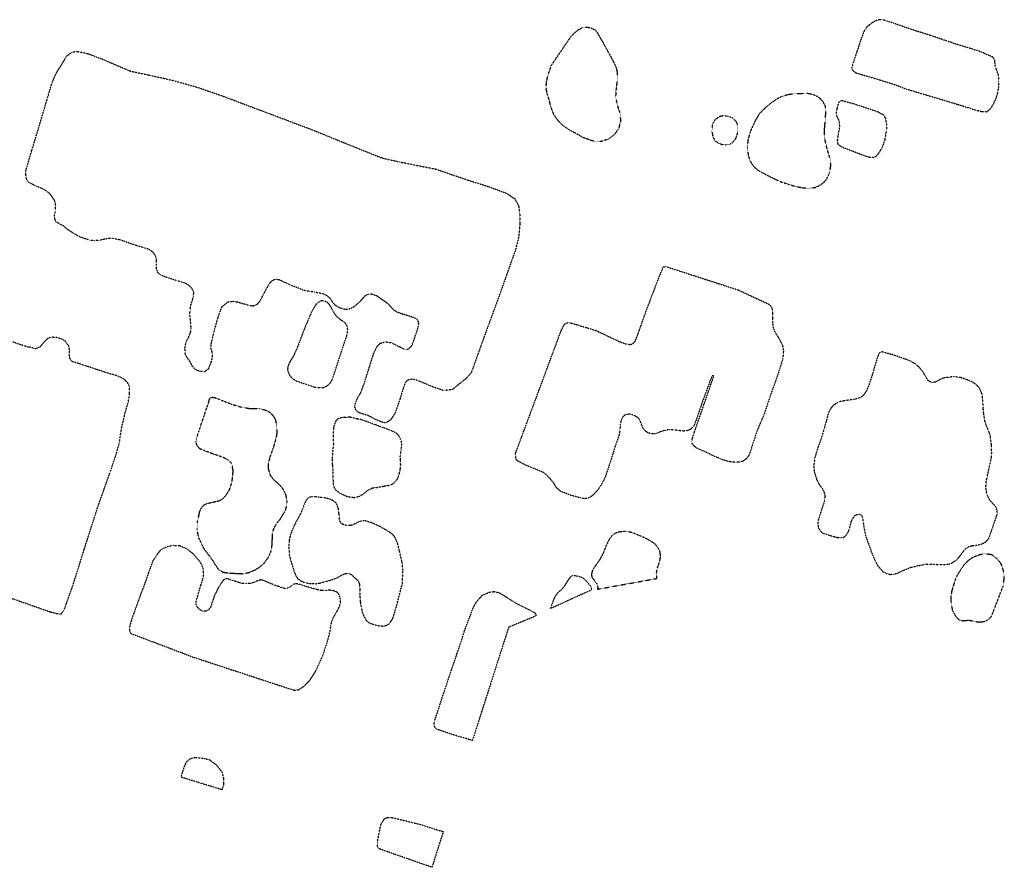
# Model space of a CAD drawing. Extents: x 386681 to 390179, y 98127 to 99995.
# Tile 3 of 9: x 387816 to 388458, y 98537 to 99090. Entities that reach past the tile are written whole.
import ezdxf

# ---------------------------------------------------------------- set-up
doc = ezdxf.new("R2010")
doc.units = 0
doc.header["$LTSCALE"] = 0.005
doc.header["$MEASUREMENT"] = 0
doc.linetypes.add('DGN Style 5', pattern=[20, 10, -10])
doc.linetypes.add('DGN Style 7', pattern=[57.5, 25, -10, 12.5, -10])
doc.layers.add('E_DTM_Building', color=3, linetype='DGN Style 5', lineweight=25)
doc.layers.add('E_DTM_ObscureArea', color=1, linetype='DGN Style 7', lineweight=25)

msp = doc.modelspace()

# ---------------------------------------------------------------- linework, layer by layer
at = {"layer": 'E_DTM_Building'}
for points in [[(388377.67, 99050.46, 1602.87), (388387.39, 99047.35, 1602.94), (388394.43, 99044.63, 1602.93), (388408.34, 99040.52, 1602.8), (388428.19, 99034.56, 1602.9), (388439.65, 99030.95, 1603), (388443.65, 99029.98, 1602.81), (388446.88, 99029.81, 1602.68), (388448.65, 99031.01, 1602.46), (388450.27, 99032.97, 1601.99), (388452.72, 99037.53, 1601.3), (388453.98, 99041.4, 1600.73), (388454.9, 99046.24, 1599.99), (388454.92, 99049.56, 1599.53), (388454.6, 99053.8, 1599.08), (388453.57, 99056.53, 1598.82), (388452.82, 99058.66, 1598.7), (388452.42, 99060.39, 1598.54), (388452.26, 99062.88, 1598.31), (388451.78, 99064.42, 1598.19), (388450.81, 99065.49, 1598.16), (388442.37, 99069.2, 1598.16), (388425.94, 99074.24, 1597.82), (388410.35, 99079.53, 1597.79), (388397, 99083.78, 1597.72), (388386.1, 99087.61, 1597.95), (388379.76, 99089.66, 1598.13), (388376.67, 99089.89, 1598.32), (388375.09, 99089.41, 1598.5), (388372.29, 99087.99, 1598.77), (388368.73, 99085.16, 1599.05), (388367, 99082.72, 1599.32), (388364.42, 99075.78, 1600.41), (388359.71, 99061.51, 1602.65), (388358.88, 99058.23, 1603.19), (388359.04, 99057.34, 1603.22), (388360.04, 99056.37, 1603.24), (388361.25, 99055.4, 1603.2), (388364.92, 99054.17, 1603.02), (388377.67, 99050.46, 1602.87)], [(387861.21, 98946, 1604), (387856.15, 98947.69, 1604.1), (387854.1, 98948.59, 1603.94), (387853.42, 98948.91, 1600.77), (387850.41, 98950.83, 1600.42), (387846.34, 98953.5, 1600.15), (387844.44, 98955.35, 1600.12), (387843.82, 98955.54, 1604.01), (387841.11, 98956.96, 1605.53), (387839.56, 98957.96, 1605.79), (387838.88, 98959.55, 1605.73), (387838.55, 98961.7, 1605.69), (387839.18, 98965.3, 1605.68), (387839.38, 98968.92, 1605.72), (387838.72, 98971.62, 1605.62), (387836.52, 98975.08, 1605.59), (387834.61, 98977.07, 1605.53), (387831.99, 98978.93, 1605.54), (387826.25, 98981.34, 1605.62), (387823.12, 98982.97, 1605.88), (387821.36, 98984.05, 1605.91), (387820.34, 98985.67, 1605.91), (387819.82, 98989.29, 1605.9), (387819.96, 98991.61, 1605.93), (387823.66, 99004.21, 1606.11), (387829.09, 99022.03, 1606.8), (387833.74, 99037.82, 1607.26), (387836.98, 99048.71, 1607.28), (387840.08, 99055.65, 1607.31), (387842.71, 99059.72, 1607.23), (387844.02, 99061.86, 1607.54), (387843.99, 99061.96, 1607.04), (387846.79, 99066.38, 1607.19), (387850.06, 99068.76, 1607.28), (387853.69, 99069.09, 1607.31), (387860.22, 99067.78, 1607.32), (387869.94, 99064.09, 1607.4), (387888, 99056.36, 1607.31), (387900.05, 99053.82, 1607.29), (387916.84, 99050.01, 1607.49), (387932.28, 99045.63, 1607.64), (387948.77, 99039.87, 1607.65), (387984.03, 99026.62, 1607.64), (388007.01, 99017.92, 1607.74), (388031.57, 99007.92, 1607.81), (388052.12, 98999.69, 1607.89), (388063.74, 98997.03, 1607.93), (388087.72, 98992.28, 1608.35), (388108.04, 98985.28, 1608.33), (388121.74, 98980.98, 1608.18), (388133.97, 98976.39, 1608.04), (388138.91, 98972.91, 1607.96), (388141.4, 98968.64, 1607.96), (388142.15, 98963.83, 1608.08), (388142.37, 98956.73, 1608.13), (388141.53, 98948.21, 1608.18), (388139.35, 98939.46, 1608.35), (388132.89, 98921.19, 1608.57), (388127.68, 98906.66, 1608.65), (388118.94, 98882.81, 1608.53), (388110.55, 98859.41, 1608.35), (388106.87, 98855.37, 1608.24), (388102.07, 98851.61, 1608.14), (388098.13, 98848.36, 1608.08), (388092.69, 98847.71, 1607.92), (388086.3, 98849.85, 1607.89), (388076.31, 98854.01, 1607.86), (388072.28, 98855.29, 1607.8), (388069.11, 98854.5, 1607.72), (388067.35, 98852.8, 1607.69), (388066.34, 98849.8, 1607.62), (388063.92, 98841.9, 1607.31), (388061.05, 98833.53, 1606.73), (388058.35, 98829.12, 1606.67), (388056.02, 98827.29, 1606.58), (388054.13, 98826.68, 1606.52), (388050.99, 98827.59, 1606.34), (388048.22, 98828.85, 1606.06), (388045.28, 98830.39, 1605.76), (388042.65, 98831.66, 1605.59), (388039.41, 98832.61, 1605.57), (388036.8, 98833.59, 1605.53), (388035.06, 98835.21, 1605.62), (388034.47, 98837.63, 1605.69), (388035.25, 98840.32, 1605.82), (388036.47, 98843.14, 1606.37), (388038.47, 98846.4, 1606.66), (388039.74, 98849.75, 1607.19), (388040.84, 98852.76, 1607.41), (388044.11, 98863.22, 1607.31), (388047.1, 98872.65, 1607.37), (388049.07, 98876.43, 1607.4), (388051.04, 98878.58, 1607.46), (388054.54, 98879.63, 1607.55), (388058.52, 98878.97, 1607.64), (388064.04, 98876.21, 1607.71), (388067.41, 98874.69, 1607.78), (388069.47, 98874.87, 1607.89), (388071.6, 98876.84, 1607.98), (388072.69, 98879.37, 1608.02), (388074.54, 98884.87, 1608.26), (388076.15, 98889.79, 1608.35), (388076.26, 98891.72, 1608.42), (388075.8, 98893.61, 1608.47), (388074.62, 98894.74, 1608.5), (388072.85, 98895.44, 1608.5), (388064.94, 98897.96, 1608.32), (388061.84, 98899.06, 1608.2), (388059.66, 98900.65, 1608.02), (388057.75, 98902.78, 1607.81), (388056.7, 98904.06, 1607.71), (388055.38, 98905.08, 1607.68), (388051.56, 98907.67, 1607.65), (388048.89, 98909.57, 1607.61), (388045.4, 98910.69, 1607.67), (388043.42, 98910.7, 1607.69), (388041.23, 98909.6, 1607.69), (388038.37, 98906.29, 1607.62), (388034.69, 98903.01, 1607.59), (388033.08, 98901.8, 1607.67), (388030.88, 98900.94, 1607.8), (388028.15, 98900.67, 1607.92), (388025.27, 98901.44, 1607.92), (388022.47, 98902.94, 1607.87), (388020.43, 98904.83, 1607.83), (388018.54, 98907.93, 1607.78), (388016.25, 98909.85, 1607.75), (388013.68, 98910.98, 1607.71), (388010.52, 98911.5, 1607.62), (388008.46, 98911.99, 1607.67), (388005.06, 98912.54, 1607.72), (388001.86, 98913, 1607.74), (387993.02, 98916.42, 1607.74), (387985.49, 98919.88, 1607.78), (387983.43, 98920.37, 1607.83), (387980.73, 98919.71, 1607.86), (387978.62, 98917.46, 1607.83), (387975.81, 98912.51, 1607.4), (387972.92, 98906.7, 1606.97), (387970.97, 98904.21, 1606.82), (387969.16, 98903.08, 1606.77), (387967.64, 98902.89, 1606.77), (387965.25, 98903.36, 1606.76), (387958.09, 98905.44, 1606.7), (387955.03, 98905.87, 1606.55), (387951.59, 98905.5, 1606.4), (387947.58, 98902.16, 1606.05), (387944.88, 98894.77, 1605.47), (387942.29, 98885.08, 1604.87), (387940.59, 98877.94, 1604.28), (387940.64, 98874.96, 1604.15), (387941.33, 98873.18, 1604.1), (387941.48, 98869.39, 1603.94), (387940.56, 98865.82, 1603.82), (387938.9, 98861.76, 1603.86), (387936.65, 98860.08, 1603.92), (387933.86, 98860.14, 1603.89), (387930.7, 98861.28, 1603.82), (387928.52, 98863.78, 1603.74), (387926.86, 98867.04, 1603.79), (387924.92, 98869.56, 1603.88), (387923.96, 98871.81, 1603.91), (387923.68, 98875.35, 1603.8), (387924.35, 98879.05, 1603.76), (387926.13, 98882.73, 1603.8), (387927.34, 98885.6, 1603.91), (387927.72, 98888.65, 1604.04), (387927.4, 98892.82, 1604.22), (387926.95, 98896.78, 1604.4), (387927.05, 98900.44, 1604.47), (387927.72, 98904.19, 1604.61), (387928.8, 98907.53, 1604.71), (387929.34, 98909.59, 1604.83), (387929.44, 98911.81, 1604.96), (387928.58, 98913.91, 1605.05), (387926.29, 98916.51, 1605.23), (387923.16, 98918.13, 1605.27), (387918.85, 98919.34, 1605.29), (387911.62, 98921.76, 1604.99), (387908.02, 98923.11, 1604.93), (387906.25, 98924.49, 1604.77), (387905.08, 98927.54, 1604.55), (387905.16, 98930.09, 1604.52), (387905.2, 98933.18, 1604.47), (387904.45, 98935.87, 1604.4), (387902.91, 98938.03, 1604.28), (387901.24, 98939.27, 1604.18), (387899.6, 98940.17, 1604.1), (387896.5, 98941.12, 1604.1), (387891.95, 98942.42, 1604.2), (387881.31, 98946.15, 1604.03), (387877.03, 98946.98, 1603.95), (387872.89, 98946.95, 1603.95), (387867.58, 98945.74, 1603.98), (387864.47, 98945.54, 1603.98), (387861.21, 98946, 1604)], [(388350.09, 99014.99, 1608.94), (388351.03, 99019.46, 1608.87), (388350.93, 99022.43, 1608.82), (388350.26, 99024.8, 1608.73), (388349.22, 99026.96, 1608.65), (388348.87, 99029.35, 1608.63), (388349.41, 99032.04, 1608.09), (388350.6, 99036.29, 1607.3), (388352.1, 99037.24, 1607.08), (388360.92, 99034.83, 1606.6), (388375.79, 99029.83, 1606.36), (388379.28, 99027.92, 1606.51), (388380.79, 99025.75, 1606.73), (388381.49, 99021.63, 1607.17), (388381.43, 99017.36, 1607.78), (388380.32, 99011.18, 1608.5), (388379.04, 99007.45, 1608.95), (388378.25, 99005.79, 1609.2), (388376.67, 99003.13, 1609.25), (388375.29, 99001.19, 1609.28), (388373.92, 99000.25, 1609.3), (388372.39, 98999.82, 1609.29), (388370.54, 98999.93, 1609.26), (388368.02, 99000.72, 1609.26), (388364.43, 99002.05, 1609.29), (388352.87, 99006.5, 1609.2), (388350.66, 99007.78, 1609.13), (388349.93, 99008.73, 1609.06), (388349.61, 99010.7, 1608.95), (388350.09, 99014.99, 1608.94)], [(388224.13, 98898.13, 1608.57), (388232.86, 98921.19, 1608.17), (388235.89, 98928.45, 1607.95), (388237.38, 98928.83, 1607.9), (388284.8, 98913.44, 1608.19), (388304.77, 98904.13, 1608.35), (388305.98, 98903.07, 1608.35), (388306.96, 98901.05, 1608.39), (388307.22, 98898.61, 1608.6), (388307.08, 98894.95, 1608.8), (388307.12, 98892.02, 1608.88), (388307.55, 98889.11, 1608.91), (388308.49, 98886.24, 1608.98), (388311.35, 98881.73, 1608.95), (388313.67, 98877.29, 1608.92), (388314.28, 98873.78, 1608.82), (388313.87, 98868.45, 1608.63), (388310.52, 98858.05, 1608.64), (388305.33, 98843.22, 1608.63), (388301.6, 98832.08, 1608.64), (388297.23, 98821.99, 1608.53), (388294.2, 98812.61, 1608.58), (388291.97, 98806.02, 1608.67), (388290.3, 98803.4, 1608.73), (388287.85, 98801.64, 1608.88), (388285.06, 98800.93, 1608.99), (388280.02, 98801.17, 1609.23), (388274.78, 98802.49, 1609.24), (388267.61, 98805.62, 1609.21), (388262.96, 98807.97, 1609.18), (388258.1, 98809.84, 1609.1), (388256.2, 98811.37, 1609.05), (388254.87, 98812.85, 1609.05), (388254.54, 98814.29, 1609.05), (388254.87, 98816.59, 1609.11), (388256.13, 98820.5, 1609.14), (388262.07, 98837.61, 1608.98), (388268.76, 98857.08, 1608.64), (388268.6, 98857.45, 1608.64), (388268.31, 98857.48, 1608.64), (388267.85, 98857.31, 1608.64), (388267.33, 98856.56, 1608.66), (388261.21, 98839.92, 1608.88), (388256.36, 98825.73, 1609.01), (388254.97, 98823.7, 1609.1), (388253.54, 98822.42, 1609.07), (388251.42, 98821.57, 1609.1), (388249.21, 98821.33, 1609.05), (388246.21, 98821.61, 1609.05), (388242.62, 98822.09, 1609.07), (388239.77, 98822.19, 1609.08), (388236.72, 98821.75, 1609.18), (388234.59, 98821.09, 1609.3), (388232.05, 98820.03, 1609.46), (388230.19, 98819.48, 1609.59), (388228.2, 98819.64, 1609.61), (388226.23, 98820.03, 1609.64), (388224.05, 98821.45, 1609.71), (388222.71, 98823.16, 1609.65), (388221.92, 98825.1, 1609.58), (388221.22, 98827.09, 1609.4), (388220.19, 98829.11, 1609.3), (388218.78, 98830.39, 1609.23), (388216.86, 98831.59, 1609.18), (388214.78, 98832.26, 1609.17), (388212.64, 98832.26, 1609.17), (388210.65, 98831.66, 1609.23), (388209.13, 98830.19, 1609.27), (388208.31, 98828.29, 1609.29), (388207.77, 98825.6, 1609.32), (388207.59, 98822.56, 1609.32), (388207.33, 98819.98, 1609.4), (388207, 98818.59, 1609.69), (388205.48, 98814.23, 1609.89), (388204.09, 98810.21, 1609.81), (388201.07, 98800.54, 1609.58), (388197.86, 98790.95, 1609.46), (388195.54, 98786.59, 1609.4), (388193.3, 98783.12, 1609.34), (388190.6, 98780.15, 1609.29), (388188.63, 98778.51, 1609.26), (388186.47, 98777.38, 1609.24), (388184.5, 98777.15, 1609.24), (388182.05, 98777.66, 1609.27), (388175.26, 98779.44, 1609.23), (388168.98, 98781.97, 1609.27), (388165.97, 98784.57, 1609.29), (388164.81, 98786.71, 1609.18), (388163.93, 98787.93, 1609.16), (388162.1, 98790.22, 1609.15), (388159.62, 98792.8, 1609.08), (388157.44, 98794.44, 1608.99), (388150.28, 98797.34, 1608.73), (388146.17, 98799.04, 1608.63), (388140.55, 98802, 1608.38), (388139.63, 98803.53, 1608.35), (388139.38, 98806.64, 1608.32), (388154.7, 98847.75, 1608.16), (388169.23, 98886.94, 1608.08), (388171.27, 98890.97, 1608.13), (388172.99, 98891.95, 1608.14), (388175.29, 98892, 1608.18), (388180.59, 98890.42, 1608.44), (388192.22, 98886.9, 1608.66), (388196.21, 98885, 1608.77), (388207.87, 98879.45, 1609.05), (388212.28, 98877.99, 1609.21), (388214.79, 98877.92, 1609.23), (388216.08, 98878.52, 1609.24), (388217.54, 98880.04, 1609.23), (388219.98, 98886.3, 1609.05), (388224.13, 98898.13, 1608.57)], [(388001.53, 98887.73, 1606.05), (387997.1, 98875.99, 1606.02), (387994.36, 98869.89, 1605.85), (387992.09, 98866.43, 1605.59), (387990.85, 98863.32, 1605.38), (387990.65, 98861.14, 1605.24), (387991.81, 98858.13, 1605.16), (387993.71, 98855.61, 1605.26), (387996.6, 98853.97, 1605.3), (388003.64, 98851.59, 1605.53), (388008.54, 98850.08, 1605.6), (388011.75, 98849.67, 1605.53), (388014.33, 98849.88, 1605.53), (388016.2, 98850.68, 1605.57), (388017.95, 98851.99, 1605.75), (388019.23, 98853.71, 1606.22), (388019.95, 98855.25, 1607.13), (388021.04, 98858.49, 1607.26), (388025.37, 98871.77, 1607.34), (388029.4, 98883.76, 1607.43), (388029.98, 98887.32, 1607.43), (388029.59, 98889.74, 1607.43), (388028.88, 98891.04, 1607.43), (388028.19, 98891.96, 1607.52), (388027.18, 98892.76, 1607.62), (388025.87, 98893.59, 1607.72), (388024.51, 98894.61, 1607.78), (388023.08, 98895.81, 1607.65), (388021.78, 98897.32, 1607.61), (388020.71, 98898.93, 1607.61), (388019.38, 98901.64, 1607.61), (388018.09, 98903.81, 1607.59), (388016.64, 98905.31, 1607.53), (388014.81, 98906.2, 1607.41), (388012.72, 98906.4, 1607.25), (388010.85, 98905.55, 1607.17), (388009.63, 98904.46, 1607.07), (388007.34, 98901.19, 1606.92), (388004.89, 98895.88, 1606.6), (388001.53, 98887.73, 1606.05)], [(387871.99, 98786.32, 1604.37), (387874.83, 98794.29, 1604.56), (387878.78, 98806.02, 1604.68), (387880.86, 98813.44, 1604.7), (387882.4, 98823.52, 1604.67), (387884.77, 98833.61, 1604.66), (387886.61, 98839.75, 1604.47), (387887.23, 98843.1, 1604.45), (387887.58, 98846.34, 1604.37), (387887.51, 98850.25, 1604.11), (387886.26, 98853.02, 1603.91), (387883.39, 98855.58, 1603.7), (387879.49, 98857.38, 1603.61), (387872.27, 98859.48, 1603.78), (387857.96, 98864.24, 1603.82), (387850.06, 98866.71, 1603.91), (387848.9, 98867.99, 1603.88), (387848.19, 98871.11, 1603.69), (387848.45, 98874.26, 1603.45), (387847.96, 98876.74, 1603.23), (387845.8, 98879.87, 1603.04), (387843.13, 98881.47, 1602.9), (387839.66, 98882.41, 1602.94), (387836.2, 98882.6, 1603.13), (387833.98, 98881.62, 1603.25), (387831.57, 98879.18, 1603.58), (387829.75, 98877.05, 1603.79), (387829.05, 98876.19, 1605.43), (387826.34, 98875.02, 1605.5), (387825.34, 98875.32, 1604.54), (387821.92, 98876.22, 1604.51), (387821.13, 98876.1, 1605.37), (387818.98, 98876.91, 1605.38), (387816.51, 98877.64, 1605.39), (387803.43, 98882.2, 1605.38)], [(388425.46, 98856.85, 1609.17), (388418.93, 98856.05, 1608.99), (388413.42, 98853.32, 1608.92), (388411.97, 98853.04, 1608.93), (388410.45, 98853.23, 1608.99), (388408.61, 98854.43, 1609.04), (388407.19, 98856.71, 1609.04), (388405.9, 98859.09, 1609.05), (388403.86, 98861.94, 1609.17), (388401.13, 98864.6, 1609.24), (388396.75, 98867.25, 1609.21), (388390.54, 98869.41, 1609.2), (388386.38, 98870.89, 1609.27), (388384.69, 98871.35, 1609.56), (388378.66, 98873.04, 1609.55), (388377.21, 98872.71, 1609.64), (388376.34, 98871.51, 1609.71), (388374.96, 98867.35, 1609.93), (388373.33, 98861.8, 1610.16), (388371.93, 98857.02, 1610.4), (388370.11, 98851.5, 1610.44), (388368.52, 98847.61, 1610.32), (388367.01, 98845.33, 1610.21), (388365.37, 98843.66, 1610.08), (388363.43, 98842.78, 1609.99), (388360.6, 98841.98, 1609.77), (388357.03, 98841.51, 1609.37), (388352.8, 98840.95, 1609.1), (388350.2, 98840.26, 1609.05), (388347.23, 98838.46, 1608.99), (388345.47, 98836.5, 1608.95), (388343.84, 98833.83, 1608.88), (388342.28, 98828.05, 1608.79), (388340.66, 98822.35, 1608.64), (388338.99, 98816.66, 1608.47), (388336.82, 98810.74, 1608.22), (388334.67, 98803.64, 1608.19), (388334.1, 98798.72, 1608.09), (388334.47, 98794.48, 1608.04), (388335.96, 98789.75, 1608.07), (388337.65, 98786.36, 1608), (388339.71, 98783.74, 1607.93), (388340.81, 98781.35, 1607.94), (388341.43, 98779.12, 1608), (388341.31, 98776.65, 1608), (388340.57, 98774.18, 1607.97), (388336.93, 98763.15, 1607.98), (388336.72, 98760.58, 1608.06), (388337.05, 98758.38, 1608.12), (388338.38, 98756.19, 1608.22), (388339.75, 98754.76, 1608.23), (388346.66, 98752.61, 1608.26), (388349.65, 98751.76, 1608.31), (388351.78, 98751.76, 1608.38), (388353.38, 98751.95, 1608.39), (388355.02, 98752.96, 1608.39), (388356.36, 98754.99, 1608.12), (388357.26, 98757.09, 1608.06), (388358.7, 98762.67, 1608.12), (388360.31, 98765.57, 1608.19), (388362.03, 98766.82, 1608.22), (388363.57, 98767.11, 1608.23), (388365.04, 98766.45, 1608.23), (388365.94, 98764.9, 1608.29), (388366.55, 98759.96, 1608.22), (388367.84, 98753.13, 1608.1), (388370.22, 98746.42, 1608.01), (388372.91, 98739.25, 1608.04), (388375.59, 98733.79, 1608.22), (388377.39, 98731.59, 1608.51), (388379.67, 98729.32, 1608.83), (388381.97, 98728.19, 1608.91), (388384.22, 98727.77, 1608.93), (388386.53, 98727.92, 1608.93), (388389.23, 98728.76, 1608.95), (388392.58, 98730.4, 1609.05), (388397.33, 98732.32, 1609.07), (388401.76, 98733.36, 1609.21), (388406.72, 98734.35, 1609.46), (388412.06, 98734.41, 1609.64), (388418.43, 98734.16, 1609.73), (388421.73, 98734.38, 1609.73), (388423.77, 98734.98, 1609.73), (388427.37, 98737.21, 1609.81), (388430.22, 98740.71, 1609.83), (388432.92, 98744.34, 1609.73), (388435.46, 98746.02, 1609.73), (388437.33, 98746.47, 1609.71), (388440.29, 98746.76, 1609.64), (388443.27, 98747.52, 1609.56), (388446.08, 98748.84, 1609.52), (388447.68, 98750.42, 1609.52), (388448.53, 98751.84, 1609.52), (388453.68, 98766.67, 1609.61), (388453.8, 98769.24, 1609.61), (388452.97, 98771.74, 1609.67), (388451.7, 98773.13, 1609.73), (388448.83, 98776.4, 1609.84), (388447.15, 98779.7, 1609.89), (388446.41, 98783.82, 1609.94), (388446.55, 98788.23, 1609.97), (388447.17, 98791.02, 1609.93), (388450.13, 98804.56, 1609.8), (388450.19, 98807.93, 1609.78), (388450.05, 98812.23, 1609.74), (388449.28, 98818.24, 1609.68), (388447.96, 98821.9, 1609.64), (388446.61, 98825.13, 1609.59), (388445.78, 98827.68, 1609.56), (388444.98, 98832.69, 1609.49), (388444.66, 98836.13, 1609.45), (388444.37, 98841.32, 1609.4), (388443.84, 98845.88, 1609.3), (388442.29, 98849.28, 1609.27), (388439.95, 98851.78, 1609.24), (388436.94, 98853.67, 1609.18), (388433.29, 98855.14, 1609.17), (388429.76, 98856.28, 1609.15), (388425.46, 98856.85, 1609.17)], [(388020.4, 98787.64, 1604.93), (388020.63, 98785.54, 1604.95), (388021.8, 98783.16, 1605.04), (388024.84, 98780.76, 1605.11), (388029.75, 98778.53, 1605.35), (388033.78, 98777.98, 1605.53), (388037.01, 98778.48, 1605.88), (388040.26, 98780.37, 1606.12), (388043.37, 98782.88, 1606.54), (388045.98, 98784.16, 1606.73), (388047.79, 98784.37, 1606.74), (388053.83, 98785.39, 1606.88), (388057.64, 98786.07, 1606.94), (388060.29, 98787.49, 1606.94), (388062.47, 98790.23, 1606.88), (388063.65, 98793.53, 1606.88), (388064.3, 98796.75, 1606.94), (388064.51, 98799.56, 1606.98), (388064.33, 98802.24, 1606.61), (388064.23, 98804.59, 1606.51), (388064.76, 98809.05, 1606.52), (388065.27, 98812.98, 1606.54), (388064.67, 98815.59, 1606.58), (388063.39, 98818.15, 1606.55), (388061.69, 98819.96, 1606.54), (388057.86, 98821.83, 1606.49), (388047.37, 98825.62, 1606.17), (388041.26, 98827.92, 1605.82), (388038.65, 98828.76, 1605.6), (388035.82, 98829.34, 1605.5), (388031.62, 98830.32, 1605.35), (388027.15, 98830.27, 1605.35), (388023.79, 98829.52, 1605.36), (388022.07, 98827.73, 1605.41), (388020.65, 98823.74, 1605.2), (388020.39, 98818.14, 1605.2), (388020.58, 98812.91, 1605.29), (388020.18, 98808.79, 1605.35), (388019.75, 98803.48, 1605.3), (388019.9, 98798.96, 1605.24), (388020.27, 98795.62, 1605.24), (388020.33, 98790.19, 1604.71), (388020.4, 98787.64, 1604.93)], [(387794.05, 98717.9, 1604.4), (387835.68, 98703.35, 1603.86), (387841.61, 98701.87, 1603.79), (387843.13, 98702.11, 1603.75), (387844.96, 98704.79, 1603.78), (387850.72, 98720.93, 1603.49), (387858.06, 98744.36, 1603.68), (387866.59, 98771.04, 1604.17), (387871.99, 98786.32, 1604.37)], [(388022.79, 98725.45, 1606), (388026.3, 98727.41, 1606.05), (388028.57, 98728.44, 1606.08), (388030.9, 98728.45, 1606.18), (388032.6, 98727.35, 1606.34), (388034.24, 98725.82, 1606.56), (388036.57, 98723.74, 1606.61), (388037.65, 98721.47, 1606.8), (388037.89, 98717.8, 1607.03), (388037.87, 98713.84, 1607.12), (388038.15, 98709.52, 1607.31), (388038.92, 98705.56, 1607.36), (388039.53, 98702.66, 1607.43), (388040.9, 98699.53, 1607.48), (388042.2, 98697.47, 1607.46), (388044.16, 98696.05, 1607.51), (388046.02, 98695.34, 1607.51), (388049.49, 98694.4, 1607.45), (388053.48, 98693.91, 1607.58), (388056.81, 98695.2, 1607.62), (388059.4, 98699.1, 1607.77), (388062.16, 98708.33, 1607.77), (388065.65, 98722.08, 1607.62), (388066.03, 98730.6, 1607.54), (388065.28, 98736.29, 1607.48), (388063.78, 98742.88, 1607.44), (388062.47, 98748, 1607.32), (388060.7, 98752.22, 1607.32), (388059.64, 98753.51, 1607.33), (388058.26, 98754.58, 1607.41), (388056.26, 98755.94, 1607.51), (388054.23, 98757.12, 1607.51), (388051.37, 98758.75, 1607.45), (388049, 98759.95, 1607.45), (388045.93, 98761.34, 1607.39), (388041.17, 98762.73, 1607.34), (388040.42, 98762.8, 1606.11), (388038.57, 98762.58, 1606.05), (388036.53, 98761.7, 1606.04), (388034.63, 98760.74, 1606.05), (388032.73, 98759.92, 1606.05), (388031.44, 98759.65, 1606.02), (388029.05, 98759.77, 1605.88), (388026.72, 98760.41, 1605.61), (388025.35, 98761.4, 1605.45), (388024.58, 98763.31, 1605.23), (388024.28, 98767.21, 1605.03), (388023.96, 98770.68, 1604.89), (388022.41, 98774.31, 1604.74), (388019.91, 98776.16, 1604.58), (388017.48, 98777.07, 1604.48), (388014.54, 98777.81, 1604.5), (388011.25, 98778.16, 1604.38), (388008.66, 98778.41, 1604.22), (388006.33, 98778.49, 1604.12), (388004.32, 98777.85, 1603.88), (388002.62, 98775.92, 1603.75), (388001.64, 98773.76, 1603.61), (388000.67, 98770.76, 1603.53), (387999, 98767.15, 1603.61), (387996.62, 98762.79, 1603.63), (387994.43, 98758.41, 1603.58), (387992.6, 98753.58, 1603.65), (387991.76, 98749.98, 1603.78), (387991.51, 98746.65, 1603.86), (387991.69, 98741.06, 1604.11), (387992.47, 98737.66, 1604.24), (387993.3, 98734.96, 1604.38), (387994.36, 98731.58, 1604.61), (387995.29, 98728.79, 1605), (387996.33, 98726.44, 1605.43), (387997.45, 98724.88, 1605.75), (387999.5, 98723.47, 1606.07), (388001.95, 98722.42, 1606.14), (388005.82, 98721.74, 1606.18), (388009.18, 98721.68, 1606.27), (388012.04, 98722.14, 1606.25), (388015.21, 98723, 1606.15), (388018.55, 98723.96, 1606.08), (388022.79, 98725.45, 1606)], [(387897.74, 98722.4, 1603.52), (387893.36, 98710.83, 1603.79), (387888.67, 98697.56, 1603.78), (387887.62, 98693.71, 1603.92), (387887.58, 98690.77, 1604.14), (387888.14, 98689.31, 1604.24), (387929.03, 98673.78, 1605), (387994.86, 98652.17, 1607.05), (387997.78, 98652.41, 1607.09), (388001.5, 98654.79, 1607.12), (388004.95, 98658.33, 1607.18), (388008.9, 98664.33, 1607.19), (388013.6, 98674.52, 1607.12), (388017.1, 98685.34, 1607.1), (388018.69, 98691.74, 1607.09), (388018.93, 98694.41, 1607.09), (388019.48, 98696.83, 1607.13), (388020.63, 98699.84, 1607.03), (388022.41, 98702.71, 1606.97), (388024, 98705.43, 1606.99), (388024.87, 98707.91, 1606.99), (388025.33, 98710.13, 1606.99), (388024.99, 98712.44, 1606.94), (388024.13, 98714.9, 1606.87), (388022.93, 98716.18, 1606.82), (388021.01, 98716.94, 1606.76), (388018.18, 98717.46, 1606.7), (388015.63, 98717.24, 1606.57), (388012.55, 98717.28, 1606.41), (388009.9, 98717.85, 1606.38), (388003.96, 98719.47, 1606.3), (387998.06, 98721.32, 1606.1), (387995.84, 98721.74, 1605.89), (387993.89, 98720.91, 1605.71), (387992.21, 98719.45, 1605.59), (387990.22, 98718.48, 1605.48), (387988.39, 98718.64, 1605.32), (387985.44, 98719.57, 1605.17), (387982.09, 98720.75, 1604.92), (387975, 98723.74, 1604.58), (387972.91, 98724.17, 1604.57), (387970.91, 98723.48, 1604.57), (387968.73, 98722.5, 1604.7), (387966.16, 98721.82, 1604.77), (387963.84, 98721.71, 1604.86), (387961.22, 98721.82, 1604.87), (387959.51, 98722.27, 1604.9), (387956.22, 98723.32, 1604.87), (387951.98, 98724.81, 1604.83), (387950.61, 98725, 1604.8), (387948.94, 98724.1, 1604.8), (387947.39, 98722.09, 1604.81), (387945.16, 98718.4, 1604.74), (387942.82, 98713.58, 1604.84), (387940.53, 98706.48, 1604.87), (387938.89, 98704.37, 1604.81), (387937.26, 98703.66, 1604.71), (387935.52, 98703.78, 1604.63), (387933.56, 98704.63, 1604.43), (387931.77, 98706.29, 1604.24), (387930.92, 98708.51, 1604.01), (387931.22, 98711.1, 1603.89), (387932.2, 98714.01, 1603.84), (387934.06, 98720.61, 1603.78), (387935.42, 98724.71, 1603.61), (387935.96, 98727.88, 1603.5), (387935.66, 98731.87, 1603.42), (387933.92, 98735.53, 1603.4), (387929.42, 98740.89, 1603.37), (387925.19, 98744.34, 1603.4), (387920.49, 98746.28, 1603.42), (387916.23, 98746.56, 1603.42), (387912.85, 98746.06, 1603.48), (387909.72, 98744.78, 1603.55), (387907.4, 98743.18, 1603.53), (387905.55, 98740.82, 1603.58), (387902.67, 98736.25, 1603.59), (387900.01, 98729.08, 1603.66), (387897.74, 98722.4, 1603.52)], [(388189.24, 98717.84, 1609.81), (388188.68, 98719.8, 1609.78), (388187.39, 98721.46, 1609.76), (388185.29, 98723.84, 1609.7), (388183.39, 98725.47, 1609.7), (388181.35, 98726.19, 1609.65), (388178.52, 98726.85, 1609.64), (388176.48, 98726.77, 1609.59), (388175.3, 98726.03, 1609.59), (388174.47, 98725.03, 1609.57), (388173.52, 98723.55, 1609.58), (388172.62, 98722.16, 1609.71), (388171.54, 98720.48, 1609.87), (388170.41, 98718.89, 1610.02), (388169.31, 98717.73, 1610.02), (388168.1, 98716.66, 1609.96), (388167.11, 98715.79, 1609.97), (388165.92, 98714.39, 1610.02), (388164.6, 98712.12, 1610.03), (388162.28, 98705.58, 1610.09), (388189.24, 98717.84, 1609.81)], [(388139.94, 98708.9, 1609.5), (388151.13, 98703.28, 1609.73), (388152.48, 98702.18, 1609.75), (388153.14, 98700.81, 1609.75), (388134.94, 98693.23, 1609.54), (388111.32, 98619.32, 1609.73), (388109.68, 98619.84, 1609.71), (388097.46, 98623.42, 1609.6), (388087.42, 98626.95, 1609.51), (388086.44, 98628.67, 1609.42), (388086.47, 98631.94, 1609.39), (388087.46, 98634.55, 1609.27), (388089.47, 98640.6, 1609.19), (388091.18, 98646.1, 1609.18), (388093.88, 98654.07, 1609.22), (388097.71, 98665.53, 1609.21), (388101.31, 98676.01, 1609.19), (388104.73, 98686.28, 1609.09), (388105.95, 98690.4, 1609.06), (388111.87, 98705.99, 1608.91), (388114.15, 98710.08, 1608.93), (388117.74, 98714.07, 1608.99), (388122.32, 98716.15, 1609.05), (388125.37, 98716.54, 1609.11), (388128.64, 98715.84, 1609.19), (388131.94, 98713.89, 1609.27), (388135.9, 98711.4, 1609.4), (388139.76, 98709.01, 1609.49), (388139.94, 98708.9, 1609.5)], [(387921.2, 98595.36, 1607.31), (387923.27, 98602.04, 1607.17), (387924.87, 98605.56, 1607.12), (387927.29, 98607.49, 1607.04), (387930.27, 98608.31, 1607.06), (387933.03, 98608.06, 1607.15), (387936.28, 98607.6, 1607.61), (387939.7, 98606.81, 1607.74), (387944.51, 98603.13, 1607.89), (387947.88, 98598.59, 1608.08), (387948.98, 98594.23, 1608.11), (387948.97, 98590.72, 1608.11), (387947.85, 98587.18, 1608.11), (387921.2, 98595.36, 1607.31)], [(388092.32, 98559.87, 1609.65), (388084.87, 98536.53, 1609.91), (388050.57, 98548.55, 1609.76), (388049.41, 98550.2, 1609.65), (388049.1, 98551.87, 1609.58), (388049.32, 98552.94, 1609.55), (388051.52, 98564.29, 1609.45), (388053.82, 98568.1, 1609.25), (388055.58, 98569.13, 1609.09), (388058.62, 98569.08, 1609.11), (388076.7, 98564.68, 1609.37), (388085.84, 98561.76, 1609.6), (388092.32, 98559.87, 1609.65)]]:
    msp.add_polyline3d(points, dxfattribs=at)
at = {"layer": 'E_DTM_ObscureArea'}
for points in [[(388170.9, 99071.92, 1609.19), (388175.98, 99079.33, 1608.87), (388177.95, 99081.26, 1608.69), (388180.6, 99083.48, 1608.6), (388183.1, 99084.78, 1608.44), (388185.62, 99085.08, 1608.4), (388188.71, 99084.58, 1608.36), (388191.56, 99083.06, 1608.33), (388193.15, 99080.84, 1608.33), (388194.64, 99078.1, 1608.36), (388196.55, 99074.94, 1608.4), (388198.64, 99071.1, 1608.39), (388201.12, 99066.54, 1608.43), (388203.05, 99063.08, 1608.43), (388205.14, 99058.53, 1608.53), (388205.83, 99055.39, 1608.72), (388205.75, 99050.48, 1608.86), (388205.34, 99046.78, 1608.93), (388204.97, 99043.74, 1608.78), (388204.79, 99040.4, 1608.49), (388205.17, 99037.28, 1608.4), (388206.25, 99032.72, 1608.32), (388207.71, 99028.48, 1608.28), (388207.95, 99023.42, 1608.32), (388206.87, 99019.24, 1608.37), (388204.41, 99015.37, 1608.44), (388200.55, 99012.14, 1608.45), (388195.54, 99010.42, 1608.44), (388189.58, 99010.73, 1608.43), (388183.35, 99012.99, 1608.56), (388180.03, 99015.01, 1608.59), (388174.5, 99017.93, 1608.66), (388170.43, 99020.68, 1608.66), (388166.87, 99024.34, 1608.66), (388164.45, 99027.94, 1608.84), (388162.45, 99033.15, 1608.98), (388161.58, 99037.07, 1608.95), (388160.1, 99041.61, 1608.97), (388159.37, 99045.54, 1609.13), (388159.73, 99049.46, 1609.3), (388160.81, 99054.25, 1609.37), (388162.88, 99060.2, 1609.41), (388165.83, 99064.55, 1609.26), (388170.9, 99071.92, 1609.19)], [(388313.48, 99039.74, 1608.31), (388309.76, 99037.99, 1608.65), (388306.46, 99035.64, 1608.82), (388302.45, 99032.4, 1608.82), (388298.72, 99028.65, 1608.82), (388295.56, 99023.38, 1608.88), (388292.58, 99016.65, 1609), (388291.19, 99011.82, 1609.06), (388290.63, 99006.67, 1609.01), (388291.31, 99001.27, 1608.98), (388292.54, 98997.65, 1608.82), (388294.61, 98994.28, 1608.76), (388297.23, 98991.9, 1608.69), (388302.04, 98989.18, 1608.66), (388311.05, 98984.7, 1608.88), (388317.59, 98982.38, 1608.89), (388321.89, 98981.19, 1608.92), (388326.55, 98980.16, 1609.01), (388331.25, 98979.85, 1609.13), (388335.06, 98980.39, 1609.19), (388337.91, 98981.71, 1609.3), (388340.76, 98983.74, 1609.36), (388342.69, 98986.09, 1609.45), (388344.47, 98990.09, 1609.42), (388345.21, 98994.73, 1609.35), (388344.77, 98999.2, 1609.13), (388342.74, 99005.65, 1608.98), (388341.07, 99013.12, 1608.95), (388341.1, 99018.53, 1608.94), (388341.68, 99024.86, 1608.79), (388341.97, 99029.9, 1608.35), (388341.75, 99033.34, 1607.96), (388340.13, 99036.36, 1607.58), (388337.39, 99039.22, 1607.39), (388333.33, 99041.08, 1607.3), (388329.6, 99041.74, 1607.53), (388325.59, 99041.53, 1607.64), (388320.1, 99041.36, 1608), (388316.83, 99040.77, 1608.25), (388313.48, 99039.74, 1608.31)], [(388272.85, 99026.68, 1609.01), (388269.75, 99024.73, 1609.09), (388268.42, 99022.56, 1609.13), (388267.8, 99020.58, 1609.11), (388267.62, 99016.78, 1609.13), (388268.31, 99013.41, 1609.13), (388269.52, 99010.89, 1609.1), (388272.09, 99009.16, 1609.07), (388274.66, 99008.33, 1609.07), (388276.89, 99008.19, 1609.03), (388279.05, 99008.52, 1609.03), (388281.01, 99009.69, 1609.01), (388283.16, 99012.2, 1609.01), (388284.2, 99015.16, 1609), (388284.6, 99017.74, 1608.97), (388284.52, 99021.19, 1608.95), (388283.43, 99023.44, 1608.95), (388281.71, 99025.18, 1608.95), (388279.93, 99026.24, 1608.89), (388277.33, 99026.93, 1608.92), (388274.85, 99027.1, 1609), (388272.85, 99026.68, 1609.01)], [(387932.89, 98766.53, 1602.57), (387933.3, 98768.75, 1602.55), (387934.41, 98771.06, 1602.47), (387935.92, 98772.98, 1602.54), (387937.95, 98774, 1602.64), (387940.76, 98774.65, 1602.77), (387943.79, 98775.31, 1602.99), (387946.23, 98775.89, 1603.07), (387948.21, 98777, 1603.07), (387950.18, 98778.99, 1603.12), (387952.73, 98782.84, 1603.25), (387954.33, 98787.66, 1603.35), (387954.85, 98791.15, 1603.35), (387955.17, 98795.46, 1603.32), (387954.32, 98799.88, 1603.33), (387952.6, 98801.92, 1603.42), (387949.07, 98803.92, 1603.59), (387941.19, 98806.72, 1603.76), (387933.58, 98809.63, 1603.76), (387931.67, 98811.8, 1603.81), (387930.92, 98814.08, 1603.72), (387931.23, 98816.48, 1603.73), (387932.91, 98821.44, 1603.73), (387936.27, 98831.45, 1603.65), (387938, 98836.42, 1603.5), (387938.74, 98838.61, 1603.36), (387939.24, 98840.28, 1603.68), (387939.69, 98842.03, 1603.91), (387940.41, 98843.1, 1604.05), (387941.51, 98843.41, 1604.14), (387943.3, 98843.15, 1604.18), (387954.26, 98838.83, 1604.22), (387960.4, 98837.03, 1604.28), (387965.49, 98836.15, 1604.22), (387968.49, 98836.02, 1604.25), (387972.36, 98835.99, 1604.28), (387975.34, 98835.3, 1604.31), (387978.46, 98834.06, 1604.34), (387981.14, 98831.57, 1604.33), (387982.6, 98829.2, 1604.28), (387983.66, 98824.37, 1604.14), (387983.75, 98820.08, 1604.05), (387982.95, 98815.92, 1603.89), (387981.18, 98810.12, 1603.65), (387979.02, 98803.96, 1603.58), (387977.94, 98799.64, 1603.56), (387978.1, 98796.57, 1603.56), (387979.29, 98792.55, 1603.58), (387981.48, 98789.66, 1603.56), (387984, 98787.54, 1603.55), (387985.89, 98785.75, 1603.55), (387987.62, 98783.53, 1603.55), (387989.4, 98779.82, 1603.52), (387990.23, 98775.77, 1603.46), (387989.93, 98772.39, 1603.42), (387989.1, 98769.44, 1603.33), (387987.08, 98765.95, 1603.2), (387985.48, 98763.33, 1603.25), (387983.44, 98761, 1603.33), (387981.44, 98757.42, 1603.43), (387980.58, 98754.15, 1603.49), (387980.55, 98750.88, 1603.56), (387980.35, 98746.81, 1603.59), (387979.85, 98743.04, 1603.66), (387978.03, 98738.82, 1603.76), (387975.33, 98735.05, 1603.84), (387972.07, 98732.18, 1603.88), (387968.74, 98730.24, 1604.07), (387965.34, 98728.76, 1604.27), (387961.42, 98727.99, 1604.4), (387957.26, 98728.19, 1604.47), (387951.83, 98728.53, 1604.51), (387948.81, 98728.99, 1604.58), (387946.25, 98730.36, 1604.57), (387944.99, 98731.82, 1604.34), (387943.84, 98733.71, 1603.81), (387942.27, 98736.36, 1603.81), (387938.54, 98741.34, 1603.36), (387935.98, 98744.76, 1603.4), (387934.41, 98748.11, 1603.23), (387932.73, 98751.78, 1603.14), (387931.59, 98757.07, 1602.96), (387931.92, 98762.09, 1602.78), (387932.89, 98766.53, 1602.57)], [(388231.63, 98725.1, 1609.45), (388231.49, 98728.6, 1609.54), (388231.8, 98731.13, 1609.55), (388232.68, 98733.69, 1609.54), (388233.52, 98736.07, 1609.52), (388234.1, 98739.56, 1609.54), (388233.76, 98742.57, 1609.57), (388232.72, 98744.68, 1609.51), (388231.05, 98747.04, 1609.42), (388228.76, 98748.73, 1609.36), (388224.48, 98751.3, 1609.35), (388216.49, 98754.71, 1609.33), (388213.02, 98755.62, 1609.33), (388209.98, 98755.75, 1609.33), (388206.5, 98755.29, 1609.35), (388204.42, 98754.59, 1609.38), (388202.12, 98752.73, 1609.39), (388200.26, 98750.05, 1609.42), (388198.43, 98746.19, 1609.48), (388196.64, 98741.58, 1609.54), (388194.41, 98737.41, 1609.58), (388191.94, 98733.88, 1609.64), (388190.07, 98731.21, 1609.7), (388189.21, 98729.16, 1609.74), (388189.04, 98727.4, 1609.77), (388189.28, 98725.9, 1609.8), (388190.58, 98724.18, 1609.78), (388192.34, 98721.79, 1609.8), (388193.1, 98719.61, 1609.77), (388193.01, 98718.09, 1609.73), (388231.63, 98725.1, 1609.45)], [(388457.88, 98730.22, 1609.39), (388456.35, 98734.77, 1609.31), (388454.19, 98737.51, 1609.25), (388450.3, 98740.53, 1608.94), (388450.2, 98740.57, 1609.44), (388445.33, 98741.19, 1609.71), (388442.78, 98740.68, 1609.75), (388438.04, 98738.93, 1609.69), (388434.91, 98736.75, 1609.68), (388431.93, 98733.83, 1609.65), (388429, 98729.33, 1609.49), (388427.16, 98726.39, 1609.48), (388425.5, 98721.52, 1609.46), (388424.11, 98716.97, 1609.37), (388423.59, 98713.47, 1609.29), (388423.58, 98711.34, 1609.19), (388423.68, 98708.37, 1609.14), (388424.59, 98704.22, 1609.32), (388426.67, 98700.44, 1609.55), (388428.75, 98698.15, 1609.65), (388431.22, 98697.52, 1609.72), (388435.26, 98697.87, 1609.8), (388435.35, 98697.84, 1609.3), (388441.48, 98696.65, 1609.57), (388445.33, 98697, 1609.68), (388448.16, 98698.37, 1609.69), (388450.02, 98700.28, 1609.71), (388457.65, 98720.04, 1609.6), (388458.42, 98725.74, 1609.57), (388457.88, 98730.22, 1609.39)]]:
    msp.add_polyline3d(points, dxfattribs=at)

doc.saveas('drawing.dxf')
